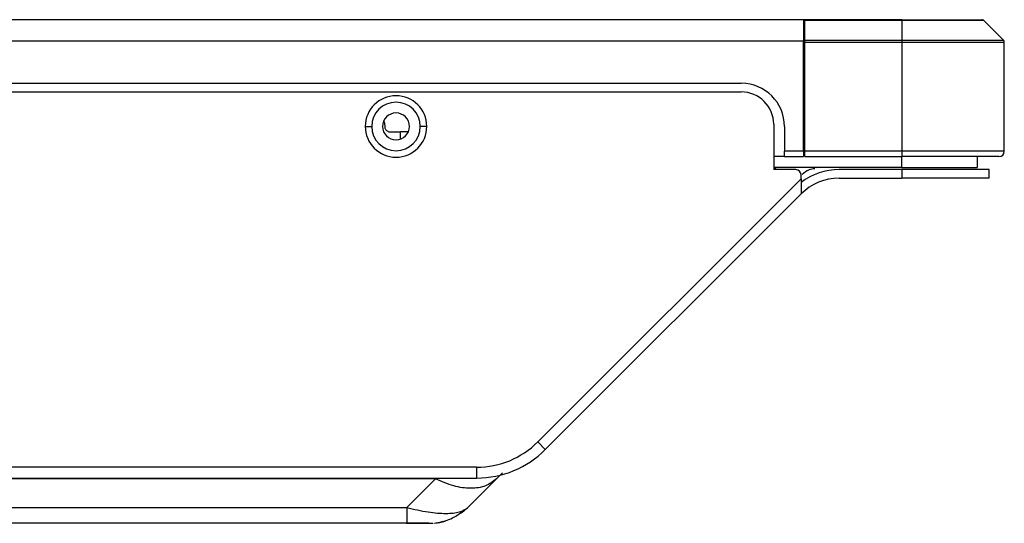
# Model space of a CAD drawing. Header units: millimetres. Extents: x 0 to 1118, y 0 to 864.
# Tile 16 of 256: x 452.76 to 471.01, y 223.17 to 232.51. Entities that reach past the tile are written whole.
import ezdxf

# ---------------------------------------------------------------- set-up
doc = ezdxf.new("R2010")
doc.units = ezdxf.units.MM

msp = doc.modelspace()

# ---------------------------------------------------------------- linework, layer by layer
at = {"color": 7, "linetype": 'Continuous', "lineweight": 25}
for p, q in [((467.2914, 232.5106), (136.1986, 232.5106)), ((467.3114, 232.5106), (467.2914, 232.5106)), ((467.2914, 232.5062), (467.2914, 232.1088)), ((469.1114, 232.5106), (467.3114, 232.5106)), ((467.3114, 232.4989), (467.3114, 232.5106)), ((467.3114, 232.4989), (469.1114, 232.4989)), ((467.3114, 232.1223), (467.3114, 232.4989)), ((469.1114, 232.5106), (470.5948, 232.5106)), ((469.1114, 232.5106), (469.1114, 232.4989)), ((469.1114, 232.4989), (469.1114, 232.1223)), ((469.1114, 232.4989), (470.6231, 232.4989)), ((470.9997, 232.1223), (470.6231, 232.4989)), ((467.2914, 232.1106), (136.1986, 232.1106)), ((467.2914, 230.0706), (467.2914, 232.1088)), ((469.1114, 232.1223), (467.3114, 232.1223)), ((467.3114, 232.094), (467.3114, 232.1223)), ((467.3114, 232.094), (469.1114, 232.094)), ((467.3114, 230.0706), (467.3114, 232.094)), ((470.9997, 232.1223), (469.1114, 232.1223)), ((469.1114, 232.1223), (469.1114, 232.094)), ((469.1114, 232.094), (471.0114, 232.094)), ((469.1114, 232.094), (469.1114, 230.0706)), ((471.0114, 230.0706), (471.0114, 232.094)), ((137.3469, 231.3306), (466.1363, 231.3306)), ((406.4046, 231.1706), (466.1363, 231.1706)), ((459.1663, 230.5306), (459.2863, 230.5306)), ((460.3063, 230.5306), (460.1863, 230.5306)), ((466.7363, 230.5706), (466.7363, 229.7306)), ((466.9363, 230.5306), (466.9363, 230.0706)), ((459.6256, 230.4306), (459.8186, 230.4306)), ((459.9654, 230.4306), (459.8186, 230.4306)), ((466.9363, 229.9706), (466.7363, 229.9706)), ((467.2914, 230.0706), (466.9363, 230.0706)), ((466.9363, 229.9713), (467.2914, 229.9706)), ((467.2914, 230.0706), (467.2914, 229.9706)), ((469.1114, 230.0706), (467.3114, 230.0706)), ((467.3114, 229.9706), (467.3114, 230.0706)), ((467.3114, 229.9706), (469.1114, 229.9706)), ((471.0114, 230.0706), (469.1114, 230.0706)), ((469.1114, 230.0706), (469.1114, 229.9706)), ((470.9114, 229.9706), (469.1114, 229.9706)), ((470.5114, 229.9706), (470.5114, 229.7706)), ((469.1114, 229.7706), (466.7363, 229.7706)), ((467.1443, 229.7306), (466.7363, 229.7306)), ((466.7506, 229.7532), (466.7751, 229.7706)), ((467.2443, 229.5614), (467.2443, 229.6306)), ((467.5305, 229.7706), (467.5188, 229.7661)), ((469.1114, 229.7306), (467.9505, 229.7306)), ((469.1114, 229.7706), (470.5114, 229.7706)), ((469.1114, 229.7306), (469.1114, 229.5706)), ((470.7314, 229.7306), (469.1114, 229.7306)), ((470.7314, 229.5706), (470.7314, 229.7306)), ((462.3621, 224.6792), (467.2443, 229.5614)), ((467.9505, 229.5706), (469.1114, 229.5706)), ((470.7314, 229.5706), (469.1114, 229.5706)), ((467.2443, 229.2786), (462.5035, 224.5378)), ((462.5035, 224.5378), (462.3621, 224.6792)), ((461.2307, 224.2106), (405.8046, 224.2106)), ((461.2307, 224.2106), (461.2307, 224.0106)), ((405.8046, 224.0106), (461.2307, 224.0106)), ((460.4679, 223.9948), (459.9365, 223.4635)), ((461.0679, 223.4635), (461.5996, 223.9951)), ((461.0679, 223.4635), (461.5993, 223.9948)), ((461.5993, 223.9948), (461.7112, 224.1067)), ((459.9365, 223.4635), (459.9365, 223.1706)), ((459.9365, 223.1706), (450.3534, 223.1706))]:
    msp.add_line(p, q, dxfattribs=at)
at = {"color": 8, "linetype": 'Continuous', "lineweight": 25}
for p, q in [((459.8186, 230.2945), (459.8186, 230.4306)), ((469.1114, 229.7706), (469.1114, 229.9706)), ((460.4679, 223.9948), (450.3534, 223.9948)), ((460.4679, 223.9948), (460.5239, 224.0106)), ((450.3534, 223.4635), (459.9365, 223.4635))]:
    msp.add_line(p, q, dxfattribs=at)
at = {"color": 7, "linetype": 'Continuous', "lineweight": 25, "flags": 128}
msp.add_lwpolyline([(461.0679, 223.4635), (460.9952, 223.3976), (460.9442, 223.3584)], dxfattribs=at)
at = {"color": 7, "linetype": 'Continuous', "lineweight": 25}
for centre, radius, start, end in [((470.5948, 232.4706), 0.04, 45, 90), ((470.9714, 232.094), 0.04, 0, 45), ((466.1363, 230.5306), 0.8, 0, 90), ((459.7363, 230.5306), 0.57, 0, 180), ((466.1363, 230.5706), 0.6, 0, 90), ((459.7363, 230.5306), 0.45, 0, 180), ((459.7363, 230.5306), 0.25, 0, 180), ((459.7363, 230.5306), 0.57, 180, 0), ((459.7363, 230.5306), 0.45, 180, 0), ((459.7363, 230.5306), 0.25, 180, 0), ((470.9114, 230.0706), 0.1, 270, 0), ((467.1443, 229.6306), 0.1, 0, 90), ((467.9505, 228.5706), 1.16, 90, 127.50313), ((467.9505, 228.5706), 1, 90, 134.95478), ((461.2307, 225.8106), 1.6, 270, 315), ((461.2307, 225.8106), 1.8, 270, 315), ((460.3608, 224.1706), 1, 275.32174, 286.49254)]:
    msp.add_arc(centre, radius, start, end, dxfattribs=at)
for points, knots in [([(459.508, 230.6262), (459.5097, 230.6239), (459.5156, 230.616), (459.5217, 230.5999), (459.5262, 230.5791), (459.5252, 230.5649), (459.5248, 230.5578)], [0, 0, 0, 0, 0.1167511, 0.4111674, 0.7055837, 1, 1, 1, 1]), ([(467.4971, 229.7454), (467.4617, 229.7411), (467.3736, 229.7305), (467.305, 229.6727), (467.264, 229.6381)], [0, 0, 0, 0, 0.40242315, 1, 1, 1, 1]), ([(467.2443, 229.5614), (467.2443, 229.5266), (467.2443, 229.46), (467.2443, 229.3822), (467.2443, 229.3312), (467.2443, 229.3009), (467.2443, 229.2819), (467.2443, 229.2797), (467.2443, 229.2786)], [0, 0, 0, 0, 0.2723456, 0.5212864, 0.6575192, 0.777808, 0.8890886, 1, 1, 1, 1]), ([(459.9365, 223.4635), (460.0712, 223.432), (460.3342, 223.3705), (460.6697, 223.3465), (460.9325, 223.3717), (461.0222, 223.4325), (461.0679, 223.4635)], [0, 0, 0, 0, 0.256983, 0.5021384, 0.7461919, 1, 1, 1, 1]), ([(460.5349, 223.1875), (460.6335, 223.2132), (460.804, 223.2575), (460.9379, 223.3719), (460.9943, 223.4202)], [0, 0, 0, 0, 0.5783943, 1, 1, 1, 1]), ([(459.9315, 223.1746), (459.9841, 223.1747), (460.0887, 223.1748), (460.2358, 223.1749), (460.3582, 223.1751), (460.4024, 223.1752), (460.4246, 223.1752)], [0, 0, 0, 0, 0.2520323, 0.5010888, 0.7498684, 1, 1, 1, 1]), ([(460.3421, 223.1706), (460.3379, 223.1706), (460.3299, 223.1706), (460.2872, 223.1706), (460.2184, 223.1706), (460.1004, 223.1706), (459.9922, 223.1706), (459.9365, 223.1706)], [0, 0, 0, 0, 0.1579294, 0.2983418, 0.4385332, 0.7109683, 1, 1, 1, 1]), ([(460.3376, 223.1751), (460.3415, 223.1751), (460.3525, 223.1751), (460.3581, 223.1751), (460.3616, 223.1751)], [0, 0, 0, 0, 0.3543902, 1, 1, 1, 1]), ([(460.3376, 223.1751), (460.3415, 223.1751), (460.3523, 223.1751), (460.3577, 223.1751), (460.3611, 223.1751)], [0, 0, 0, 0, 0.36317819, 1, 1, 1, 1]), ([(460.3461, 223.1751), (460.347, 223.1751), (460.3547, 223.1751), (460.3583, 223.1751), (460.3616, 223.1751)], [0, 0, 0, 0, 0.1114486, 1, 1, 1, 1]), ([(460.4506, 223.1746), (460.4822, 223.1785), (460.5485, 223.1865), (460.581, 223.2023), (460.598, 223.2106)], [0, 0, 0, 0, 0.4766621, 1, 1, 1, 1])]:
    msp.add_open_spline(points, degree=3, knots=knots, dxfattribs=at)
for points in [[(459.5291, 230.557), (459.5276, 230.5495), (459.5245, 230.5344), (459.5266, 230.5113), (459.5335, 230.4893), (459.5454, 230.4694), (459.5614, 230.4527), (459.5808, 230.4402), (459.6026, 230.4321), (459.6179, 230.4311), (459.6256, 230.4306)], [(466.9363, 229.9713), (466.9363, 229.9709), (466.9363, 229.97), (466.9363, 229.9744), (466.9363, 229.9828), (466.9363, 229.9951), (466.9363, 230.0108), (466.9363, 230.0292), (466.9363, 230.0494), (466.9363, 230.0635), (466.9363, 230.0706)], [(461.5993, 223.9948), (461.5348, 223.9453), (461.4058, 223.8461), (461.1277, 223.8067), (460.8101, 223.8461), (460.582, 223.9453), (460.4679, 223.9948)]]:
    msp.add_open_spline(points, degree=3, dxfattribs=at)

doc.saveas('drawing.dxf')
